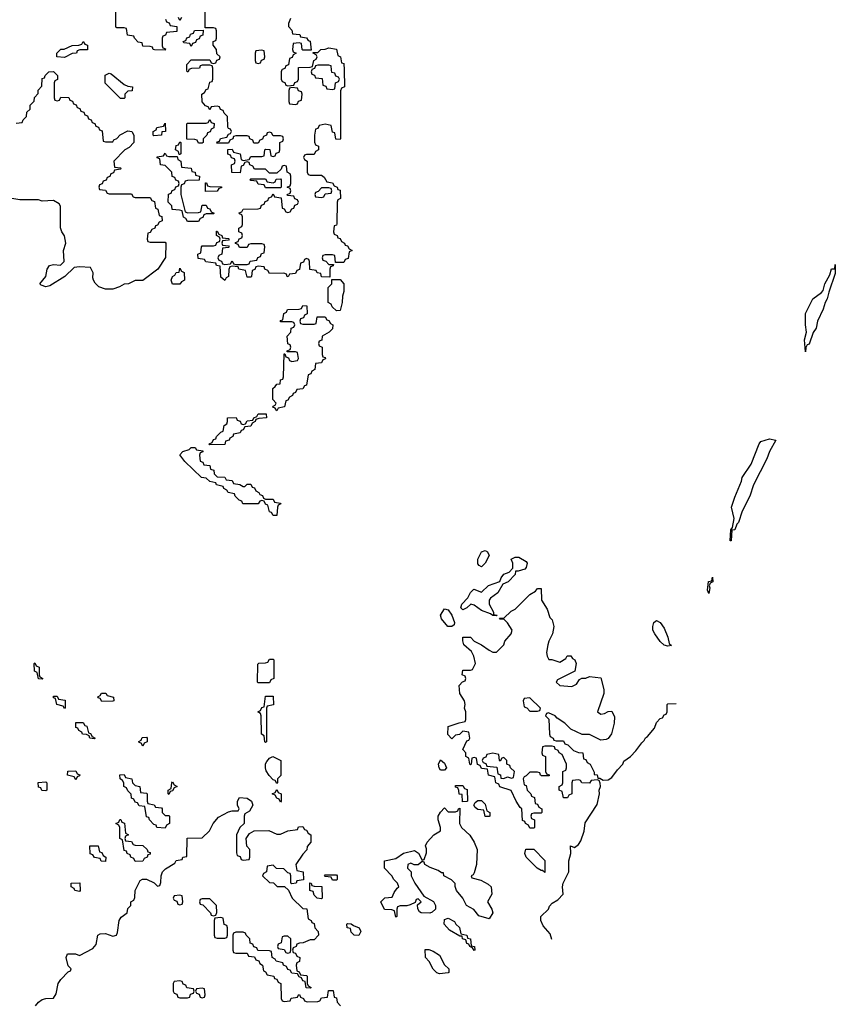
# Model space of a CAD drawing. Header units: inches. Extents: x 2550115 to 2887259, y 311850 to 494471.
# Tile 57 of 115: x 2758149 to 2762530, y 384979 to 390270. Entities that reach past the tile are written whole.
import ezdxf

# ---------------------------------------------------------------- set-up
doc = ezdxf.new("R2010")
doc.units = ezdxf.units.IN
doc.header["$MEASUREMENT"] = 0
for name, color, linetype in [('C7358', 7, 'Continuous'), ('C7359', 7, 'Continuous'), ('C7368', 7, 'Continuous')]:
    doc.layers.add(name, color=color, linetype=linetype)

msp = doc.modelspace()

# ---------------------------------------------------------------- linework, layer by layer
at = {"layer": 'C7358', "color": 6}
for points in [[(2759057.3, 390000), (2759054, 389990), (2759048, 389990), (2759047.5, 390000)], [(2759891.1, 390000), (2759894, 389910), (2759878, 389902), (2759872.7, 389887.3), (2759872, 389630), (2759870, 389626), (2759847.3, 389627.3), (2759842, 389662), (2759830, 389666), (2759822, 389702), (2759790, 389708), (2759758, 389702), (2759750, 389686), (2759738, 389682), (2759732, 389650), (2759732.7, 389612.7), (2759738, 389598), (2759754, 389590), (2759754, 389570), (2759738, 389562), (2759730, 389546), (2759690, 389546), (2759678, 389542), (2759674, 389530), (2759678, 389518), (2759694, 389510), (2759694, 389450), (2759698, 389438), (2759710, 389434), (2759770, 389434), (2759783.6, 389423.6), (2759798, 389398), (2759830, 389394), (2759838, 389378), (2759854, 389370), (2759858, 389358), (2759870, 389354), (2759871.6, 389308.4), (2759858, 389302), (2759854, 389290), (2759852.7, 389172.7), (2759850, 389166), (2759838, 389162), (2759834, 389130), (2759838, 389118), (2759854, 389110), (2759858, 389098), (2759870, 389094), (2759878, 389078), (2759894, 389070), (2759898, 389058), (2759910, 389054), (2759918, 389038), (2759934, 389030), (2759918, 389022), (2759912.7, 388987.3), (2759898, 388982), (2759890, 388966), (2759846, 388966), (2759842, 389002), (2759830, 389006), (2759790, 389006), (2759778, 389002), (2759774, 388990), (2759778, 388978), (2759792.7, 388972.7), (2759810, 388954), (2759834, 388954), (2759832.7, 388947.3), (2759818, 388942), (2759814, 388930), (2759814, 388886), (2759770, 388888), (2759766, 388906), (2759746, 388910), (2759742, 388922), (2759707.3, 388927.3), (2759706, 388970), (2759702, 388982), (2759690, 388986), (2759678, 388982), (2759672.7, 388967.3), (2759658, 388962), (2759652.7, 388927.3), (2759638, 388922), (2759630, 388906), (2759598, 388902), (2759591.6, 388888.4), (2759586, 388890), (2759582, 388902), (2759567.3, 388907.3), (2759490, 388906), (2759482, 388922), (2759466, 388930), (2759462, 388942), (2759430, 388946), (2759418, 388942), (2759412.7, 388927.3), (2759398, 388922), (2759394, 388890), (2759390, 388886), (2759370, 388886), (2759362, 388922), (2759326, 388930), (2759322, 388942), (2759290, 388946), (2759278, 388942), (2759272.7, 388927.3), (2759270.8, 388890), (2759258, 388882), (2759250, 388869.3), (2759230, 388886), (2759226, 388946), (2759206, 388950), (2759202, 388962), (2759148.4, 388968.4), (2759142, 388982), (2759107.3, 388987.3), (2759106, 389010), (2759122, 389018), (2759126, 389050), (2759130, 389054), (2759190, 389054), (2759202, 389058), (2759207.3, 389072.7), (2759222, 389078), (2759226, 389090), (2759222, 389102), (2759206, 389110), (2759206, 389134), (2759210, 389134), (2759218, 389118), (2759234, 389110), (2759238, 389098), (2759270, 389094), (2759274, 389090), (2759270, 389086), (2759238, 389082), (2759234, 389070), (2759238, 389058), (2759270, 389054), (2759274, 389050), (2759270, 389046), (2759238, 389042), (2759234, 389010), (2759218, 389002), (2759214, 388990), (2759218, 388978), (2759232.7, 388972.7), (2759238, 388958), (2759250, 388954), (2759282, 388958), (2759290, 388974), (2759298, 388958), (2759310, 388954), (2759370, 388954), (2759382, 388958), (2759387.3, 388972.7), (2759422, 388978), (2759427.3, 388992.7), (2759442, 388998), (2759447.3, 389012.7), (2759462, 389018), (2759466, 389050), (2759462, 389062), (2759450, 389066), (2759390, 389066), (2759378, 389062), (2759370, 389046), (2759330, 389046), (2759322, 389062), (2759307.3, 389067.3), (2759307.3, 389072.7), (2759322, 389078), (2759327.3, 389092.7), (2759342, 389098), (2759346, 389110), (2759342, 389122), (2759326, 389130), (2759326, 389150), (2759342, 389158), (2759346, 389170), (2759346, 389210), (2759342, 389222), (2759330, 389226), (2759327.3, 389232.7), (2759342, 389238), (2759350, 389252), (2759430, 389254), (2759442, 389258), (2759447.3, 389272.7), (2759462, 389278), (2759467.3, 389292.7), (2759482, 389298), (2759487.3, 389312.7), (2759502, 389318), (2759510, 389334), (2759518, 389318), (2759552.7, 389312.7), (2759558, 389258), (2759570, 389254), (2759578, 389238), (2759590, 389234), (2759602, 389238), (2759610, 389254), (2759622, 389258), (2759627.3, 389272.7), (2759642, 389278), (2759646, 389290), (2759642, 389302), (2759627.3, 389307.3), (2759622, 389322), (2759590, 389326), (2759586, 389330), (2759602, 389338), (2759606, 389350), (2759602, 389362), (2759586, 389370), (2759602, 389378), (2759606, 389390), (2759606, 389430), (2759602, 389442), (2759586, 389450), (2759582, 389482), (2759570, 389486), (2759558, 389482), (2759552.7, 389467.3), (2759530, 389446), (2759490, 389446), (2759470, 389466), (2759410, 389466), (2759402, 389482), (2759386, 389490), (2759382, 389502), (2759370, 389506), (2759358, 389502), (2759350, 389486), (2759338, 389482), (2759332.7, 389447.3), (2759288.8, 389448.9), (2759286, 389490), (2759302, 389498), (2759306, 389510), (2759302, 389522), (2759287.3, 389527.3), (2759282, 389542), (2759267.3, 389547.3), (2759267.3, 389572.7), (2759290, 389574), (2759298, 389558), (2759334, 389550), (2759338, 389518), (2759350, 389514), (2759382, 389518), (2759390, 389534), (2759450, 389534), (2759462, 389538), (2759466, 389570), (2759470, 389574), (2759492.7, 389572.7), (2759498, 389538), (2759510, 389534), (2759522, 389538), (2759527.3, 389552.7), (2759542, 389558), (2759546, 389570), (2759546, 389610), (2759562, 389618), (2759566, 389630), (2759562, 389642), (2759550, 389646), (2759510, 389646), (2759502, 389662), (2759490, 389666), (2759478, 389662), (2759474, 389650), (2759458, 389642), (2759452.7, 389627.3), (2759438, 389622), (2759430, 389606), (2759407.3, 389607.3), (2759402, 389622), (2759386, 389630), (2759382, 389642), (2759370, 389646), (2759310, 389646), (2759298, 389642), (2759294, 389630), (2759278, 389622), (2759270, 389606), (2759207.3, 389607.3), (2759210, 389614), (2759222, 389618), (2759228.4, 389631.6), (2759262, 389638), (2759270, 389654), (2759282, 389658), (2759286, 389670), (2759282, 389682), (2759270, 389686), (2759267.3, 389692.7), (2759266, 389750), (2759247.3, 389767.3), (2759242, 389782), (2759227.3, 389787.3), (2759222, 389802), (2759210, 389806), (2759178, 389802), (2759170, 389786), (2759162, 389802), (2759147.3, 389807.3), (2759128.4, 389828.4), (2759128, 389870), (2759142, 389878), (2759150, 389894), (2759162, 389898), (2759170, 389934), (2759182, 389938), (2759186, 389950), (2759186, 390000)], [(2759557.3, 390000), (2759554, 389990), (2759554, 389950), (2759558, 389938), (2759572.7, 389932.7), (2759578, 389918), (2759590, 389914), (2759622, 389918), (2759627.3, 389932.7), (2759642, 389938), (2759646, 389950), (2759647.1, 390000)], [(2759717.3, 390000), (2759714, 389990), (2759718, 389978), (2759732.7, 389972.7), (2759738, 389958), (2759774, 389954), (2759778, 389918), (2759792.7, 389912.7), (2759798, 389898), (2759830, 389894), (2759842, 389898), (2759846, 389930), (2759862, 389938), (2759866, 389950), (2759862, 389962), (2759847.3, 389967.3), (2759842, 389982), (2759826, 389986), (2759824.4, 390000)], [(2758130, 389714), (2758162, 389718), (2758167.3, 389732.7), (2758186, 389750), (2758187.3, 389772.7), (2758206, 389790), (2758206, 389810), (2758227.3, 389832.7), (2758228.4, 389851.6), (2758247.3, 389872.7), (2758248.4, 389891.6), (2758267.3, 389912.7), (2758270, 389954), (2758282, 389958), (2758286, 389970), (2758306, 389990), (2758330, 389991.3), (2758352, 389970), (2758351.6, 389948.4), (2758338, 389942), (2758334, 389930), (2758334, 389850), (2758338, 389838), (2758350, 389834), (2758362, 389838), (2758370, 389854), (2758412.7, 389852.7), (2758418, 389838), (2758432.7, 389832.7), (2758438, 389818), (2758452.7, 389812.7), (2758458, 389798), (2758472.7, 389792.7), (2758478, 389778), (2758492.7, 389772.7), (2758498, 389758), (2758512.7, 389752.7), (2758518, 389738), (2758532.7, 389732.7), (2758538, 389718), (2758552.7, 389712.7), (2758558, 389698), (2758572.7, 389692.7), (2758578, 389678), (2758592.7, 389672.7), (2758598, 389618), (2758610, 389614), (2758650, 389614), (2758655.3, 389624.7), (2758670, 389632), (2758688.7, 389651.3), (2758730, 389672), (2758752, 389670), (2758762, 389650), (2758762, 389610), (2758736.9, 389583.1), (2758714, 389570), (2758654, 389510), (2758658, 389478), (2758690, 389474), (2758694, 389470), (2758690, 389466), (2758658, 389462), (2758652.7, 389447.3), (2758638, 389442), (2758632.7, 389427.3), (2758618, 389422), (2758612.7, 389407.3), (2758598, 389402), (2758592.7, 389387.3), (2758578, 389382), (2758574, 389370), (2758578, 389358), (2758610, 389354), (2758618, 389338), (2758630, 389334), (2758750, 389334), (2758758, 389318), (2758770, 389314), (2758850, 389314), (2758858, 389298), (2758872.7, 389292.7), (2758878, 389258), (2758891.6, 389251.6), (2758898, 389218), (2758911.6, 389211.6), (2758914, 389190), (2758898, 389182), (2758890, 389166), (2758878, 389162), (2758874, 389150), (2758858, 389142), (2758850, 389126), (2758838, 389122), (2758834, 389090), (2758838, 389078), (2758850, 389074), (2758930, 389074), (2758934, 389070), (2758932, 388992), (2758890.8, 388930), (2758810, 388869.2), (2758770, 388868), (2758734, 388850), (2758710, 388848.7), (2758685.4, 388834.6), (2758650, 388822.7), (2758610, 388822.7), (2758574, 388834), (2758554, 388854), (2758546, 388870), (2758542, 388882), (2758544, 388910), (2758530, 388938), (2758470, 388942), (2758442, 388938), (2758391, 388890), (2758310, 388839.3), (2758290, 388834), (2758264, 388844), (2758258, 388850), (2758289.2, 388890), (2758297.2, 388930), (2758309.2, 388950), (2758330, 388954.8), (2758368.7, 388951.3), (2758388.7, 388971.3), (2758384, 389030), (2758397.2, 389070), (2758389.1, 389109.1), (2758375.3, 389130), (2758369, 389151), (2758368.4, 389268.4), (2758360.4, 389280.4), (2758330, 389298), (2758270, 389295.3), (2758250, 389302), (2758150, 389302), (2758106, 389310)], [(2758233.2, 384970), (2758250, 384991), (2758270, 385004.7), (2758290, 385010.8), (2758330, 385011.3), (2758345.6, 385034.4), (2758355.3, 385090), (2758370, 385112), (2758410, 385154), (2758422, 385158), (2758426, 385170), (2758410, 385186), (2758398, 385230), (2758406, 385250), (2758448.8, 385251.1), (2758470, 385242), (2758542, 385278), (2758559.1, 385300.9), (2758569.5, 385350.5), (2758582, 385358), (2758610, 385358.8), (2758650, 385344.7), (2758668.7, 385351.3), (2758674.6, 385365.4), (2758684, 385430), (2758693.6, 385446.4), (2758726, 385470), (2758730, 385494), (2758746, 385510), (2758746, 385530), (2758762, 385538), (2758767.3, 385552.7), (2758768.7, 385590), (2758795.3, 385644.7), (2758808.8, 385651.1), (2758830, 385651.3), (2758871.6, 385631.6), (2758890, 385614), (2758902, 385618), (2758907.3, 385632.7), (2758908, 385670), (2758915.3, 385690), (2758932.9, 385707.1), (2758982, 385738), (2758990, 385752), (2759022, 385758), (2759026, 385770), (2759046, 385774), (2759048.8, 385871.1), (2759130, 385874), (2759168.4, 385911.6), (2759188.7, 385950), (2759216, 385984), (2759270, 386014), (2759290, 386018.8), (2759322, 386018), (2759328, 386030), (2759319, 386050), (2759319, 386070), (2759329.5, 386090.5), (2759370, 386086), (2759394, 386070), (2759402, 386050), (2759383.6, 386016.4), (2759358, 386002), (2759354, 385990), (2759354, 385950), (2759332, 385930), (2759314, 385890), (2759312.7, 385792.7), (2759318, 385778), (2759332.7, 385772.7), (2759338, 385758), (2759350, 385754), (2759382, 385758), (2759386, 385770), (2759386, 385810), (2759368.4, 385828.4), (2759366, 385870), (2759383.1, 385896.9), (2759408.4, 385911.6), (2759487.3, 385912.7), (2759530, 385894), (2759550, 385894), (2759590, 385912), (2759642, 385918), (2759647.3, 385932.7), (2759670, 385934), (2759678, 385918), (2759690, 385914), (2759698, 385898), (2759712, 385890), (2759712, 385850), (2759692.7, 385827.3), (2759691.6, 385808.4), (2759670, 385786), (2759632, 385730), (2759638, 385698), (2759672, 385690), (2759672.7, 385647.3), (2759638, 385642), (2759634, 385630), (2759610, 385626), (2759606, 385630), (2759606, 385670), (2759602, 385682), (2759590, 385686), (2759567.3, 385707.3), (2759528.4, 385708.4), (2759510, 385726), (2759478, 385722), (2759474, 385690), (2759458, 385682), (2759454, 385670), (2759490, 385634), (2759511.6, 385631.6), (2759532.7, 385612.7), (2759572, 385612), (2759592, 385592), (2759612, 385550), (2759670, 385494), (2759691.3, 385491.3), (2759698, 385438), (2759714, 385430), (2759718, 385418), (2759730, 385414), (2759734, 385390), (2759752, 385370), (2759754, 385350), (2759730, 385326), (2759710, 385326), (2759671.2, 385308.9), (2759652, 385308), (2759638, 385302), (2759634, 385290), (2759618, 385282), (2759614, 385270), (2759618, 385258), (2759630, 385254), (2759638, 385238), (2759654, 385230), (2759651.6, 385208.4), (2759638, 385202), (2759634, 385190), (2759638, 385158), (2759650, 385154), (2759658, 385138), (2759690, 385134), (2759694, 385130), (2759694, 385090), (2759698, 385078), (2759714, 385070), (2759710, 385066), (2759687.3, 385067.3), (2759682, 385102), (2759670, 385106), (2759662, 385122), (2759650, 385126), (2759642, 385142), (2759610, 385146), (2759602, 385162), (2759590, 385166), (2759582, 385182), (2759566, 385190), (2759562, 385202), (2759526, 385210), (2759522, 385222), (2759506, 385230), (2759502, 385262), (2759490, 385266), (2759427.3, 385267.3), (2759422, 385282), (2759407.3, 385287.3), (2759402, 385302), (2759387.3, 385307.3), (2759386, 385330), (2759366, 385350), (2759362, 385362), (2759350, 385366), (2759310, 385366), (2759298, 385362), (2759294, 385350), (2759294, 385270), (2759298, 385258), (2759310, 385254), (2759370, 385254), (2759378, 385238), (2759410, 385234), (2759418, 385218), (2759432.7, 385212.7), (2759438, 385198), (2759454, 385190), (2759458, 385158), (2759470, 385154), (2759478, 385138), (2759514, 385130), (2759518, 385118), (2759530, 385114), (2759538, 385098), (2759551.6, 385091.6), (2759554, 385010), (2759558, 384998), (2759570, 384994), (2759602, 384998), (2759607.3, 385012.7), (2759642, 385018), (2759646, 385030), (2759652, 385032), (2759658, 385018), (2759674, 385010), (2759678, 384998), (2759692.7, 384992.7), (2759750, 384994), (2759762, 384998), (2759770, 385014), (2759802, 385018), (2759807.3, 385052.7), (2759832.7, 385052.7), (2759838, 385018), (2759850, 385014), (2759854, 384990), (2759872, 384970)]]:
    msp.add_lwpolyline(points, dxfattribs=at)
for points in [[(2758690, 389846), (2758608.8, 389928.9), (2758608.8, 389971.1), (2758630, 389982), (2758639.6, 389979.6), (2758710, 389922), (2758730, 389912), (2758754, 389910), (2758752.7, 389887.3), (2758730, 389886), (2758714, 389870), (2758714, 389850), (2758710, 389846)], [(2759610, 389906), (2759598, 389902), (2759594, 389890), (2759594, 389830), (2759598, 389818), (2759630, 389814), (2759642, 389818), (2759647.3, 389832.7), (2759662, 389838), (2759666, 389870), (2759662, 389882), (2759647.3, 389887.3), (2759642, 389902)], [(2758870, 389646), (2758866, 389650), (2758866, 389670), (2758882, 389678), (2758886, 389690), (2758922, 389698), (2758930, 389714), (2758932, 389670), (2758912.7, 389667.3), (2758910, 389648.7)], [(2759110, 389606), (2759102, 389622), (2759090, 389626), (2759047.3, 389627.3), (2759046, 389710), (2759050, 389714), (2759150, 389714), (2759162, 389718), (2759170, 389734), (2759178, 389718), (2759192.7, 389712.7), (2759191.6, 389688.4), (2759178, 389682), (2759172.7, 389667.3), (2759158, 389662), (2759154, 389650), (2759134, 389630), (2759134, 389610), (2759130, 389606)], [(2759006, 389546), (2759002, 389562), (2758986, 389570), (2758990, 389594), (2759002, 389598), (2759010, 389614), (2759014, 389610), (2759014, 389550), (2759010, 389546)], [(2758950, 389534), (2758994, 389534), (2758998, 389518), (2759014, 389510), (2759018, 389478), (2759070, 389472), (2759074, 389454), (2759092, 389450), (2759094, 389434), (2759114, 389430), (2759112.7, 389407.3), (2759050, 389406), (2759038, 389402), (2759032.7, 389387.3), (2759018, 389382), (2759014, 389370), (2759014, 389330), (2759038, 389238), (2759052.7, 389232.7), (2759110, 389234), (2759122, 389238), (2759130, 389274), (2759150, 389274), (2759158, 389258), (2759170, 389254), (2759178, 389238), (2759194, 389230), (2759190, 389226), (2759150, 389226), (2759138, 389222), (2759132.7, 389207.3), (2759118, 389202), (2759110, 389186), (2759050, 389186), (2759042, 389202), (2759028.4, 389208.4), (2759022, 389242), (2759007.3, 389247.3), (2758968, 389250), (2758966, 389270), (2758946, 389290), (2758948.4, 389331.6), (2758962, 389338), (2758967.3, 389352.7), (2758982, 389358), (2758987.3, 389372.7), (2759002, 389378), (2759006, 389390), (2759002, 389402), (2758987.3, 389407.3), (2758982, 389422), (2758967.3, 389427.3), (2758966, 389450), (2758948, 389468), (2758930, 389486), (2758906, 389490), (2758902, 389522), (2758887.3, 389527.3), (2758887.3, 389532.7), (2758922, 389538), (2758930, 389552), (2758938, 389538)], [(2759147.3, 389347.3), (2759147.3, 389392.7), (2759152.7, 389392.7), (2759158, 389378), (2759170, 389374), (2759232.7, 389372.7), (2759232.7, 389367.3), (2759218, 389362), (2759210, 389348)], [(2759470, 389366), (2759462, 389382), (2759430, 389386), (2759422, 389402), (2759390, 389406), (2759386, 389410), (2759390, 389414), (2759470, 389414), (2759478, 389398), (2759510, 389394), (2759522, 389398), (2759527.3, 389412.7), (2759550, 389414), (2759554, 389410), (2759554, 389370), (2759550, 389366)], [(2759810, 389366), (2759770, 389366), (2759752.7, 389347.3), (2759738, 389342), (2759734, 389330), (2759738, 389318), (2759770, 389314), (2759782, 389318), (2759790, 389334), (2759822, 389338), (2759826, 389350), (2759822, 389362)], [(2758970, 388848), (2758962, 388870), (2758969, 388890), (2758982, 388898), (2758990, 388912), (2759006, 388914), (2759010, 388934), (2759018, 388918), (2759031.6, 388911.6), (2759034, 388870), (2759018, 388862), (2759010, 388849)], [(2759850, 388706), (2759827.3, 388727.3), (2759822, 388742), (2759806, 388750), (2759806, 388830), (2759826, 388850), (2759826, 388874), (2759870, 388874), (2759890.8, 388850.8), (2759890.7, 388810), (2759883.6, 388783.6), (2759882, 388750), (2759870, 388708)], [(2759670, 388634), (2759730, 388634), (2759742, 388638), (2759747.3, 388672.7), (2759790, 388674), (2759798, 388658), (2759810, 388654), (2759818, 388638), (2759831.2, 388631.1), (2759830, 388608), (2759812, 388590), (2759774, 388570), (2759771.6, 388548.4), (2759758, 388542), (2759754, 388530), (2759758, 388518), (2759774, 388510), (2759774, 388470), (2759778, 388458), (2759790, 388454), (2759791.6, 388448.4), (2759778, 388442), (2759770, 388426), (2759738, 388422), (2759734, 388390), (2759718, 388382), (2759712.7, 388367.3), (2759698, 388362), (2759690, 388306), (2759678, 388302), (2759670, 388286), (2759638, 388282), (2759630, 388266), (2759618, 388262), (2759614, 388250), (2759598, 388242), (2759590, 388226), (2759578, 388222), (2759571.2, 388188.9), (2759538, 388182), (2759530, 388168), (2759522, 388182), (2759508, 388188), (2759510, 388194), (2759522, 388198), (2759526, 388210), (2759508.7, 388228.7), (2759508.4, 388288.4), (2759522, 388298), (2759530, 388311.3), (2759547.3, 388312.7), (2759550, 388334), (2759562, 388338), (2759566, 388350), (2759570, 388474), (2759574, 388474), (2759578, 388458), (2759592.7, 388452.7), (2759598, 388438), (2759610, 388434), (2759642, 388438), (2759646, 388450), (2759642, 388482), (2759630, 388486), (2759586, 388486), (2759586, 388490), (2759602, 388498), (2759606, 388510), (2759602, 388522), (2759588.8, 388528.9), (2759586, 388570), (2759606, 388590), (2759607.3, 388612.7), (2759622, 388618), (2759626, 388630), (2759622, 388642), (2759610, 388646), (2759550, 388646), (2759550, 388654), (2759562, 388658), (2759568.4, 388691.6), (2759582, 388698), (2759587.3, 388712.7), (2759650, 388714), (2759662, 388718), (2759670, 388734), (2759691.6, 388731.6), (2759694, 388690), (2759678, 388682), (2759672.7, 388667.3), (2759658, 388662), (2759654, 388650), (2759658, 388638)], [(2759170, 387986), (2759166, 387990), (2759182, 387998), (2759190, 388014), (2759202, 388018), (2759206, 388030), (2759230, 388054), (2759242, 388058), (2759248, 388090), (2759262, 388098), (2759266, 388110), (2759266, 388130), (2759311.6, 388131.6), (2759318, 388118), (2759332.7, 388112.7), (2759338, 388098), (2759350, 388094), (2759362, 388098), (2759370, 388114), (2759402, 388118), (2759406, 388130), (2759422, 388138), (2759430, 388152), (2759472.7, 388152.7), (2759474, 388130), (2759432.7, 388127.3), (2759418, 388122), (2759414, 388110), (2759398, 388102), (2759390, 388086), (2759358, 388082), (2759350, 388066), (2759338, 388062), (2759334, 388050), (2759298, 388042), (2759294, 388030), (2759278, 388022), (2759274, 388010), (2759254, 388006), (2759250, 387988)], [(2759350, 387762), (2759358, 387762), (2759370, 387774), (2759390, 387774), (2759398, 387758), (2759410, 387754), (2759418, 387738), (2759434, 387730), (2759438, 387718), (2759452.7, 387712.7), (2759458, 387698), (2759470, 387694), (2759510, 387694), (2759518, 387678), (2759550, 387672), (2759551.6, 387668.4), (2759538, 387662), (2759534, 387650), (2759530, 387606), (2759510, 387606), (2759502, 387622), (2759490, 387626), (2759482, 387662), (2759470, 387666), (2759462, 387682), (2759450, 387686), (2759438, 387682), (2759430, 387668), (2759348.4, 387668.4), (2759342, 387682), (2759327.3, 387687.3), (2759306, 387710), (2759302, 387722), (2759268.4, 387728.4), (2759262, 387742), (2759246, 387750), (2759242, 387762), (2759206, 387770), (2759202, 387782), (2759170, 387788), (2759150, 387806), (2759126, 387810), (2759036.4, 387896.4), (2759008.4, 387931.6), (2759026, 387950), (2759059, 387961), (2759070, 387971), (2759091.2, 387971.1), (2759098, 387958), (2759132.7, 387952.7), (2759132.7, 387947.3), (2759118, 387942), (2759114, 387930), (2759118, 387898), (2759132.7, 387892.7), (2759138, 387878), (2759170, 387874), (2759174, 387854), (2759192, 387850), (2759194, 387830), (2759210, 387814), (2759251.2, 387811.1), (2759258, 387798), (2759290, 387794), (2759298, 387778), (2759331.6, 387771.6)], [(2759430, 386706), (2759426, 386710), (2759427.3, 386807.3), (2759432.7, 386812.7), (2759470, 386814), (2759482, 386818), (2759490, 386834), (2759510, 386834), (2759514, 386830), (2759514, 386730), (2759498, 386722), (2759490, 386706)], [(2758270, 386726), (2758250, 386728), (2758242, 386762), (2758228, 386770), (2758226, 386810), (2758230, 386814), (2758238, 386798), (2758254, 386790), (2758254, 386750), (2758258, 386738), (2758274, 386730)], [(2758390, 386568), (2758382, 386582), (2758348, 386590), (2758342, 386622), (2758330, 386626), (2758330, 386634), (2758350, 386634), (2758358, 386618), (2758392.7, 386612.7), (2758394, 386570)], [(2758590, 386606), (2758582, 386622), (2758570, 386626), (2758568.8, 386631.1), (2758582, 386638), (2758588.4, 386651.6), (2758611.6, 386651.6), (2758618, 386638), (2758652, 386630), (2758654, 386610), (2758650, 386608)], [(2759470, 386386), (2759466, 386390), (2759462, 386422), (2759448, 386430), (2759446, 386530), (2759442, 386542), (2759428.7, 386550), (2759442, 386558), (2759450, 386574), (2759462, 386578), (2759470, 386634), (2759510, 386634), (2759511.6, 386588.4), (2759478, 386582), (2759474, 386570), (2759474, 386390)], [(2758550, 386406), (2758526, 386410), (2758522, 386422), (2758508, 386428), (2758486, 386430), (2758482, 386442), (2758466, 386450), (2758462, 386462), (2758450, 386466), (2758450, 386494), (2758490, 386494), (2758498, 386478), (2758510, 386474), (2758518, 386438), (2758530, 386434), (2758538, 386418), (2758554, 386410)], [(2758810, 386366), (2758802, 386382), (2758790, 386386), (2758788.4, 386391.6), (2758802, 386398), (2758807.3, 386412.7), (2758830, 386414), (2758834, 386410), (2758834, 386390), (2758818, 386382)], [(2759530, 386166), (2759522, 386182), (2759510, 386186), (2759489.1, 386209.1), (2759473.6, 386233.6), (2759469.4, 386249.4), (2759469.5, 386270.5), (2759476.5, 386283.5), (2759490, 386302), (2759508.7, 386311.3), (2759552, 386290), (2759551.2, 386208.9), (2759534, 386190), (2759534, 386170)], [(2758450, 386186), (2758442, 386202), (2758406, 386210), (2758407.3, 386232.7), (2758450, 386234), (2758458, 386218), (2758472.7, 386212.7), (2758470, 386206), (2758458, 386202)], [(2758930, 385994), (2758950, 385994), (2758954, 385990), (2758954, 385950), (2758938, 385942), (2758930, 385926), (2758886, 385930), (2758882, 385942), (2758870, 385946), (2758846, 385970), (2758842, 385982), (2758830, 385986), (2758822, 386042), (2758790, 386046), (2758782, 386062), (2758770, 386066), (2758762, 386082), (2758750, 386086), (2758748, 386108), (2758730, 386126), (2758722, 386142), (2758709, 386150), (2758708.4, 386168.4), (2758702, 386182), (2758688, 386190), (2758687.3, 386212.7), (2758710, 386214), (2758718, 386198), (2758751.2, 386191.1), (2758754, 386170), (2758770, 386154), (2758794, 386150), (2758798, 386118), (2758830, 386114), (2758834, 386110), (2758834, 386070), (2758838, 386058), (2758871.6, 386051.6), (2758878, 386038), (2758910, 386034), (2758914, 386030), (2758914, 386010), (2758922, 386002)], [(2758290, 386126), (2758267.3, 386127.3), (2758262, 386142), (2758250, 386146), (2758248.8, 386171.1), (2758290, 386174), (2758294, 386170), (2758294, 386130)], [(2758950, 386106), (2758946, 386110), (2758946, 386130), (2758962, 386138), (2758966, 386170), (2758970, 386174), (2758978, 386158), (2758994, 386150), (2758978, 386142), (2758970, 386126), (2758958, 386122)], [(2759550, 386066), (2759542, 386082), (2759530, 386086), (2759522, 386102), (2759506, 386110), (2759522, 386118), (2759530, 386134), (2759538, 386118), (2759554, 386110), (2759554, 386070)], [(2758770, 385746), (2758762, 385762), (2758746, 385770), (2758742, 385782), (2758726, 385790), (2758722, 385802), (2758710, 385806), (2758702, 385862), (2758686, 385870), (2758686, 385930), (2758682, 385942), (2758666, 385950), (2758682, 385958), (2758687.3, 385972.7), (2758692.7, 385972.7), (2758698, 385958), (2758711.6, 385951.6), (2758718, 385898), (2758734, 385890), (2758718, 385882), (2758714, 385870), (2758718, 385858), (2758750, 385854), (2758758, 385838), (2758770, 385834), (2758810, 385832), (2758834, 385810), (2758838, 385798), (2758850, 385794), (2758850, 385786), (2758838, 385782), (2758834, 385770), (2758818, 385762), (2758810, 385748)], [(2758610, 385746), (2758587.3, 385747.3), (2758582, 385762), (2758550, 385768), (2758542, 385782), (2758527.3, 385787.3), (2758526, 385830), (2758571.3, 385831.3), (2758578, 385798), (2758590, 385794), (2758598, 385778), (2758612, 385770)], [(2759830, 385646), (2759822, 385662), (2759790, 385666), (2759786, 385670), (2759790, 385674), (2759850, 385674), (2759854, 385670), (2759854, 385650), (2759850, 385646)], [(2758470, 385586), (2758446, 385590), (2758442, 385602), (2758426, 385610), (2758426, 385630), (2758471.2, 385631.1), (2758474, 385590)], [(2759770, 385546), (2759746, 385550), (2759730, 385566), (2759726, 385586), (2759708, 385590), (2759708, 385632), (2759714, 385630), (2759718, 385618), (2759730, 385614), (2759772.7, 385612.7), (2759774, 385550)], [(2759010, 385566), (2758978, 385562), (2758974, 385550), (2758978, 385538), (2758992.7, 385532.7), (2758998, 385518), (2759010, 385514), (2759022, 385518), (2759026, 385530), (2759022, 385562)], [(2759170, 385546), (2759130, 385546), (2759118, 385542), (2759114, 385530), (2759118, 385518), (2759132.7, 385512.7), (2759174, 385470), (2759178, 385458), (2759190, 385454), (2759202, 385458), (2759207.3, 385472.7), (2759206, 385510)], [(2759230, 385446), (2759198, 385442), (2759194, 385430), (2759194, 385350), (2759198, 385338), (2759210, 385334), (2759250, 385334), (2759262, 385338), (2759266, 385350), (2759266, 385390), (2759262, 385402), (2759247.3, 385407.3), (2759242, 385442)], [(2759970, 385349), (2759946, 385350), (2759930, 385366), (2759926, 385386), (2759908, 385390), (2759906, 385410), (2759910, 385414), (2759930, 385412), (2759942, 385402), (2759972, 385390), (2759982, 385370)], [(2759590, 385346), (2759570, 385346), (2759558, 385342), (2759554, 385310), (2759538, 385302), (2759534, 385290), (2759538, 385278), (2759570, 385274), (2759578, 385258), (2759590, 385254), (2759602, 385258), (2759606, 385270), (2759606, 385330)], [(2759010, 385106), (2758978, 385102), (2758974, 385090), (2758974, 385050), (2758978, 385038), (2758992.7, 385032.7), (2758998, 385018), (2759010, 385014), (2759050, 385014), (2759062, 385018), (2759067.3, 385032.7), (2759082, 385038), (2759086, 385050), (2759082, 385062), (2759047.3, 385067.3), (2759042, 385082), (2759027.3, 385087.3), (2759022, 385102)], [(2759130, 385066), (2759098, 385062), (2759094, 385050), (2759098, 385038), (2759112.7, 385032.7), (2759118, 385018), (2759130, 385014), (2759142, 385018), (2759146, 385030), (2759142, 385062)]]:
    msp.add_lwpolyline(points, close=True, dxfattribs=at)
at = {"layer": 'C7359', "color": 6}
for points in [[(2758932.7, 390272.7), (2758938, 390258), (2758952.7, 390252.7), (2758958, 390238), (2758992.7, 390232.7), (2758992.7, 390207.3), (2758938, 390202), (2758932.7, 390187.3), (2758918, 390182), (2758914, 390170), (2758914, 390130), (2758918, 390118), (2758932.7, 390112.7), (2758930, 390106), (2758872.7, 390107.3), (2758866, 390110), (2758862, 390122), (2758850, 390126), (2758810, 390128), (2758806, 390146), (2758786, 390150), (2758766, 390170), (2758762, 390182), (2758727.3, 390187.3), (2758722, 390222), (2758710, 390226), (2758670, 390226), (2758666, 390230), (2758666, 390310)], [(2759018, 390282), (2759010, 390266), (2759002, 390282)], [(2759047.5, 390000), (2759046, 390030), (2759070, 390054), (2759170, 390054), (2759178, 390038), (2759190, 390034), (2759202, 390038), (2759207.3, 390052.7), (2759222, 390058), (2759226, 390070), (2759207.3, 390087.3), (2759206, 390110), (2759187.3, 390132.7), (2759187.3, 390152.7), (2759202, 390158), (2759206, 390170), (2759206, 390210), (2759202, 390222), (2759190, 390226), (2759146, 390226), (2759146, 390310)], [(2759603.6, 390276.4), (2759592, 390250), (2759592.7, 390232.7), (2759610, 390214), (2759614, 390194), (2759654, 390190), (2759658, 390178), (2759690, 390172), (2759698, 390158), (2759710, 390154), (2759714, 390106), (2759670, 390106), (2759666, 390110), (2759662, 390142), (2759650, 390146), (2759618, 390142), (2759614, 390110), (2759618, 390098), (2759634, 390090), (2759618, 390082), (2759612.7, 390067.3), (2759598, 390062), (2759592.7, 390027.3), (2759578, 390022), (2759572.7, 390007.3), (2759558, 390002), (2759557.3, 390000)], [(2759647.1, 390000), (2759647.3, 390012.7), (2759710, 390014), (2759722, 390018), (2759728.4, 390051.6), (2759742, 390058), (2759746, 390070), (2759742, 390082), (2759726, 390090), (2759726, 390094), (2759750, 390094), (2759766, 390110), (2759790, 390111), (2759810, 390118), (2759850, 390112), (2759858, 390078), (2759872, 390070), (2759878, 390038), (2759890, 390034), (2759891.1, 390000)], [(2759186, 390000), (2759186, 390010), (2759182, 390022), (2759170, 390026), (2759130, 390026), (2759118, 390022), (2759114, 390010), (2759072.7, 390007.3), (2759058, 390002), (2759057.3, 390000)], [(2759824.4, 390000), (2759822, 390022), (2759810, 390026), (2759750, 390026), (2759738, 390022), (2759732.7, 390007.3), (2759718, 390002), (2759717.3, 390000)]]:
    msp.add_lwpolyline(points, dxfattribs=at)
for points in [[(2759070, 390126), (2759062, 390142), (2759030, 390146), (2759027.3, 390152.7), (2759042, 390158), (2759047.3, 390172.7), (2759062, 390178), (2759067.3, 390192.7), (2759082, 390198), (2759087.3, 390212.7), (2759134, 390214), (2759132.7, 390187.3), (2759118, 390182), (2759112.7, 390167.3), (2759098, 390162), (2759092.7, 390147.3), (2759078, 390142)], [(2758390, 390066), (2758348, 390070), (2758348, 390090), (2758369.1, 390110.9), (2758388, 390112), (2758430, 390132), (2758467.3, 390132.7), (2758482, 390138), (2758490, 390152), (2758498, 390138), (2758512.7, 390132.7), (2758512.7, 390107.3), (2758472.7, 390107.3), (2758458, 390102), (2758454, 390090), (2758430, 390088)], [(2759450, 390106), (2759418, 390102), (2759414, 390090), (2759414, 390050), (2759418, 390038), (2759430, 390034), (2759442, 390038), (2759447.3, 390052.7), (2759462, 390058), (2759466, 390070), (2759462, 390102)]]:
    msp.add_lwpolyline(points, close=True, dxfattribs=at)
at = {"layer": 'C7368', "color": 6}
for points in [[(2762370, 388486), (2762365.2, 388550), (2762375.3, 388590), (2762369.6, 388630.4), (2762369.6, 388690.4), (2762409.4, 388770), (2762456.2, 388803.8), (2762465.1, 388814.9), (2762474, 388850), (2762501.2, 388898.8), (2762510, 388931), (2762528, 388932), (2762530, 388954), (2762530, 388906), (2762494.4, 388805.6), (2762486.8, 388770), (2762474.8, 388750), (2762464.9, 388715.1), (2762434.8, 388650), (2762426.8, 388613.2), (2762410.7, 388589.3), (2762390, 388526), (2762378, 388522), (2762371.6, 388508.4)], [(2761970, 387468.7), (2761966, 387470), (2761969.3, 387529.3), (2761978, 387542), (2761986, 387590), (2761972.3, 387650), (2761990, 387704.7), (2762026.6, 387790), (2762029.5, 387810), (2762077.7, 387882.3), (2762120.7, 387990), (2762130, 388004), (2762177.1, 388017.1), (2762210, 388011), (2762176.3, 387950), (2762162.8, 387910), (2762090.8, 387770), (2762071, 387710), (2762030.5, 387629.5), (2762010, 387568), (2762001, 387559), (2761990, 387528), (2761974, 387526)], [(2760630, 387329), (2760616.4, 387336.4), (2760610, 387346), (2760609.6, 387370.4), (2760630, 387411.3), (2760650, 387418), (2760662, 387410), (2760671.3, 387390), (2760650, 387348.7)], [(2760710, 387066), (2760690, 387068), (2760678, 387078), (2760630, 387095.3), (2760590, 387124), (2760571.6, 387128.4), (2760550, 387108.7), (2760530, 387098), (2760518, 387110), (2760524, 387130), (2760556.5, 387163.5), (2760570, 387192), (2760588, 387210), (2760630, 387194), (2760668, 387230), (2760728.8, 387251.1), (2760735.3, 387270), (2760749.5, 387290.5), (2760779, 387301), (2760798, 387322), (2760798, 387350), (2760789.1, 387370.9), (2760810, 387382), (2760830, 387381), (2760870, 387358), (2760874.8, 387350), (2760870, 387326), (2760862, 387318), (2760827.3, 387307.3), (2760812.7, 387307.3), (2760810, 387288), (2760772, 387250), (2760743.6, 387236.4), (2760718, 387190), (2760678, 387162), (2760671.3, 387150), (2760671.3, 387130), (2760694, 387086), (2760694, 387074), (2760714, 387070)], [(2761850, 387186), (2761844, 387204), (2761849.6, 387250.4), (2761866, 387254), (2761870, 387274), (2761871.3, 387250), (2761858, 387242), (2761852.7, 387227.3), (2761856.9, 387216.9)], [(2760470, 387008.7), (2760449.5, 387009.5), (2760415.1, 387050), (2760409.7, 387070.3), (2760430, 387104.7), (2760450, 387098), (2760471, 387071), (2760484.7, 387030), (2760482, 387018)], [(2761630, 386904), (2761610, 386909.3), (2761590, 386929.3), (2761561.2, 386970), (2761549.3, 386990), (2761549.3, 387010), (2761555.3, 387030), (2761570, 387041), (2761590, 387030.6), (2761610, 387001), (2761630, 386951.3), (2761638, 386918), (2761650, 386908)], [(2760890, 386626), (2760858, 386622), (2760854, 386610), (2760858, 386578), (2760872.7, 386572.7), (2760890, 386554), (2760930, 386554), (2760942, 386558), (2760946, 386570)], [(2760690, 386328), (2760658, 386322), (2760652.7, 386307.3), (2760638, 386302), (2760634, 386290), (2760638, 386278), (2760652.7, 386272.7), (2760658, 386258), (2760712.7, 386252.7), (2760718, 386218), (2760731.6, 386211.6), (2760734, 386194), (2760750, 386192), (2760770, 386202), (2760790, 386194), (2760802, 386198), (2760806, 386230), (2760786, 386250), (2760782, 386262), (2760766, 386270), (2760766, 386290), (2760750, 386306), (2760738, 386302), (2760730, 386286), (2760726, 386290), (2760722, 386322)], [(2760410, 386238), (2760402, 386250), (2760398, 386270), (2760410, 386292), (2760430, 386274), (2760442, 386250), (2760430, 386238)], [(2760527.3, 386067.3), (2760526, 386106), (2760509.1, 386109.1), (2760508, 386128), (2760502, 386142), (2760490, 386146), (2760490, 386154), (2760530, 386154), (2760538, 386138), (2760552.7, 386132.7), (2760554, 386070), (2760550, 386068)], [(2760450, 386014), (2760490, 386014), (2760502, 386018), (2760506, 386030), (2760512.7, 386032.7), (2760512, 385950), (2760522, 385930), (2760567.5, 385887.5), (2760590.6, 385850.6), (2760606.8, 385810), (2760602.8, 385730), (2760590, 385686), (2760584.7, 385675.3), (2760574, 385670), (2760578, 385658), (2760626.4, 385646.4), (2760665.4, 385625.4), (2760682, 385610), (2760684.7, 385570), (2760662, 385530), (2760684.7, 385490), (2760690.8, 385470), (2760670, 385438), (2760615.3, 385455.3), (2760588.4, 385488.4), (2760549.1, 385509.1), (2760528.7, 385550), (2760495.3, 385590), (2760488, 385612), (2760488, 385628), (2760468.4, 385648.4), (2760428, 385670), (2760426, 385686), (2760414, 385686), (2760397.2, 385697.2), (2760354, 385714), (2760326, 385730), (2760322, 385742), (2760310, 385746), (2760290, 385728), (2760268.4, 385728.4), (2760250, 385738), (2760234, 385730), (2760232, 385710), (2760251.3, 385691.3), (2760251.3, 385670), (2760271, 385630), (2760319.6, 385559.6), (2760370.9, 385530.9), (2760382, 385510), (2760382, 385490), (2760365.4, 385474.6), (2760351.2, 385468.9), (2760306, 385470), (2760296.4, 385476.4), (2760287.3, 385492.7), (2760286, 385514), (2760306, 385530), (2760290, 385546), (2760278, 385542), (2760274, 385526), (2760246, 385514), (2760228.8, 385508.9), (2760192, 385508), (2760178, 385502), (2760174, 385490), (2760174, 385450), (2760170, 385448), (2760162, 385482), (2760147.3, 385487.3), (2760109.1, 385489.1), (2760088, 385530), (2760110, 385552), (2760150, 385554), (2760160.2, 385579.8), (2760176.4, 385603.6), (2760186, 385610), (2760178, 385630), (2760158, 385650), (2760148, 385670), (2760109, 385710), (2760108, 385750), (2760170, 385762), (2760210, 385791.3), (2760270, 385804.7), (2760291.3, 385791.3), (2760310, 385754), (2760322, 385758), (2760333.6, 385793.6), (2760334, 385814), (2760328, 385830), (2760338, 385850), (2760374, 385890), (2760408.7, 385911.3), (2760409, 385930), (2760397.2, 385970), (2760397.2, 385990), (2760410, 386012), (2760430, 386034)], [(2760670, 385988), (2760648.7, 385988.7), (2760642, 386022), (2760610, 386026), (2760596.4, 386036.4), (2760588, 386050), (2760596.4, 386063.6), (2760610, 386074), (2760630, 386074), (2760650, 386054), (2760658, 386018), (2760674, 386010), (2760674, 385990)], [(2760970, 385688), (2760958, 385698), (2760950, 385698), (2760928.7, 385710), (2760869.4, 385769.4), (2760862, 385790), (2760868, 385812), (2760910, 385812), (2760970, 385752)], [(2760590, 385268), (2760582, 385282), (2760566, 385290), (2760562, 385302), (2760550, 385306), (2760546, 385326), (2760528, 385330), (2760526, 385346), (2760514, 385346), (2760458, 385378), (2760428.7, 385410), (2760430, 385434), (2760450, 385442), (2760484.7, 385424.7), (2760492, 385410), (2760510.9, 385390.9), (2760518, 385358), (2760551, 385351), (2760554, 385334), (2760571, 385331), (2760574, 385294), (2760592, 385290), (2760594, 385270)], [(2760403.1, 385143.1), (2760390, 385148), (2760370, 385168), (2760349.3, 385209.3), (2760329, 385230), (2760327.3, 385272.7), (2760347.3, 385272.7), (2760370, 385264.7), (2760403.6, 385243.6), (2760431.6, 385191.6), (2760454, 385170), (2760454, 385150), (2760450, 385148.7)]]:
    msp.add_lwpolyline(points, close=True, dxfattribs=at)
msp.add_lwpolyline([(2761006.7, 385326.7), (2760998, 385358), (2760960.4, 385400.4), (2760949, 385430), (2760948.8, 385451.1), (2760989, 385490), (2760994, 385506), (2761010, 385522), (2761040.4, 385539.6), (2761068, 385570), (2761064, 385610), (2761069, 385630), (2761099.3, 385690), (2761098, 385750), (2761109.1, 385789.1), (2761108, 385830), (2761130, 385822), (2761150, 385838), (2761163.2, 385856.8), (2761181.2, 385910), (2761185.6, 385954.4), (2761250, 386052), (2761264, 386110), (2761262, 386130), (2761268, 386150), (2761267.3, 386167.3), (2761262, 386182), (2761250, 386186), (2761218, 386182), (2761210, 386168), (2761168.4, 386168.4), (2761162, 386182), (2761150, 386186), (2761118, 386182), (2761114, 386170), (2761114, 386110), (2761098, 386102), (2761092, 386088), (2761070, 386088), (2761062, 386122), (2761046, 386130), (2761046, 386150), (2761062, 386158), (2761066, 386170), (2761066, 386230), (2761082, 386238), (2761086, 386250), (2761086, 386270), (2761078, 386290), (2761062, 386322), (2761046, 386330), (2761042, 386342), (2761026, 386350), (2761022, 386362), (2761010, 386366), (2760970, 386366), (2760958, 386362), (2760954, 386330), (2760958, 386318), (2760974, 386310), (2760974, 386230), (2760978, 386218), (2760992.7, 386212.7), (2760992.7, 386207.3), (2760952.7, 386207.3), (2760946, 386210), (2760942, 386222), (2760930, 386226), (2760890, 386226), (2760870, 386206), (2760858, 386202), (2760854, 386190), (2760858, 386158), (2760870, 386154), (2760874, 386130), (2760894, 386110), (2760898, 386098), (2760914, 386090), (2760918, 386058), (2760930, 386054), (2760938, 386038), (2760954, 386030), (2760954, 386010), (2760950, 386006), (2760910, 386006), (2760898, 386002), (2760894, 385990), (2760898, 385978), (2760914, 385970), (2760914, 385930), (2760910, 385926), (2760890, 385926), (2760882, 385942), (2760866, 385950), (2760862, 385962), (2760850, 385966), (2760846, 386030), (2760836.4, 386036.4), (2760815.3, 386070), (2760788.7, 386128.7), (2760728, 386148), (2760722, 386162), (2760706, 386170), (2760702, 386202), (2760668, 386210), (2760662, 386242), (2760630, 386246), (2760622, 386262), (2760607.3, 386267.3), (2760602, 386302), (2760590, 386306), (2760578, 386302), (2760574, 386270), (2760570, 386266), (2760566, 386270), (2760562, 386302), (2760546, 386310), (2760546, 386330), (2760528.7, 386348.7), (2760550, 386394), (2760562, 386398), (2760566, 386410), (2760562, 386442), (2760530, 386446), (2760511.6, 386428.4), (2760490, 386426), (2760470, 386406), (2760448.7, 386428.7), (2760450, 386471), (2760510, 386492), (2760542, 386498), (2760546, 386510), (2760546, 386550), (2760538, 386570), (2760542, 386590), (2760539, 386610), (2760514, 386650), (2760508.7, 386691.3), (2760527.3, 386712.7), (2760542, 386718), (2760546, 386730), (2760542, 386742), (2760526, 386750), (2760530, 386774), (2760570, 386774), (2760582, 386778), (2760598, 386810), (2760589, 386850), (2760575.5, 386875.5), (2760535.3, 386910), (2760528.4, 386931.6), (2760528.7, 386951.3), (2760570, 386951), (2760591, 386931), (2760630, 386911.3), (2760670, 386882), (2760690, 386872), (2760710, 386872), (2760749, 386911), (2760754, 386930), (2760788.7, 386970), (2760794, 386990), (2760770, 387028.7), (2760750, 387048), (2760730, 387048.7), (2760726, 387054), (2760750, 387054), (2760789.1, 387090.9), (2760810, 387102), (2760890, 387182), (2760920.4, 387199.6), (2760930, 387214), (2760950, 387214), (2760951.3, 387150), (2760982.8, 387102.8), (2760996.8, 387056.8), (2761010, 387044.7), (2761018, 387010), (2761010.5, 386969.5), (2760991, 386930), (2760986, 386910), (2760978, 386870), (2760982, 386850), (2760992, 386832), (2761008, 386832), (2761050, 386818), (2761082, 386838), (2761090, 386851.3), (2761110, 386851), (2761118, 386838), (2761131, 386830), (2761138, 386810), (2761131.3, 386768.7), (2761038, 386722), (2761031.3, 386710), (2761050, 386691.3), (2761114, 386686), (2761140.4, 386699.6), (2761156.4, 386723.6), (2761168.4, 386731.6), (2761190, 386732), (2761210, 386741), (2761270, 386734), (2761286, 386670), (2761286, 386650), (2761252, 386550), (2761270, 386538), (2761290, 386541), (2761310, 386552), (2761330, 386554), (2761344.5, 386524.5), (2761342.4, 386490), (2761327.5, 386432.5), (2761310, 386408), (2761298.8, 386401.2), (2761270, 386399), (2761210, 386428), (2761170, 386428), (2761110, 386458), (2761078, 386490), (2761036.4, 386516.4), (2761026, 386530), (2760990, 386546), (2760978, 386542), (2760974, 386530), (2760992, 386512), (2760994, 386430), (2760998, 386418), (2761014, 386410), (2761018, 386398), (2761030, 386394), (2761070, 386394), (2761078, 386378), (2761092.7, 386372.7), (2761123.6, 386343.6), (2761150, 386332), (2761174, 386330), (2761178, 386298), (2761190, 386294), (2761198, 386278), (2761214, 386270), (2761234, 386226), (2761234, 386214), (2761250, 386212), (2761254, 386194), (2761266, 386194), (2761283.6, 386183.6), (2761310, 386186), (2761330, 386198), (2761360.2, 386239.8), (2761388.7, 386270), (2761394, 386286), (2761430, 386310.8), (2761458.9, 386341.1), (2761490, 386384.7), (2761503.7, 386396.3), (2761510, 386410.8), (2761522, 386418), (2761558, 386462), (2761570, 386494), (2761590, 386514), (2761602, 386518), (2761610, 386534), (2761622, 386538), (2761626, 386550), (2761626, 386590), (2761630, 386594), (2761676, 386596)], dxfattribs=at)

doc.saveas('drawing.dxf')
